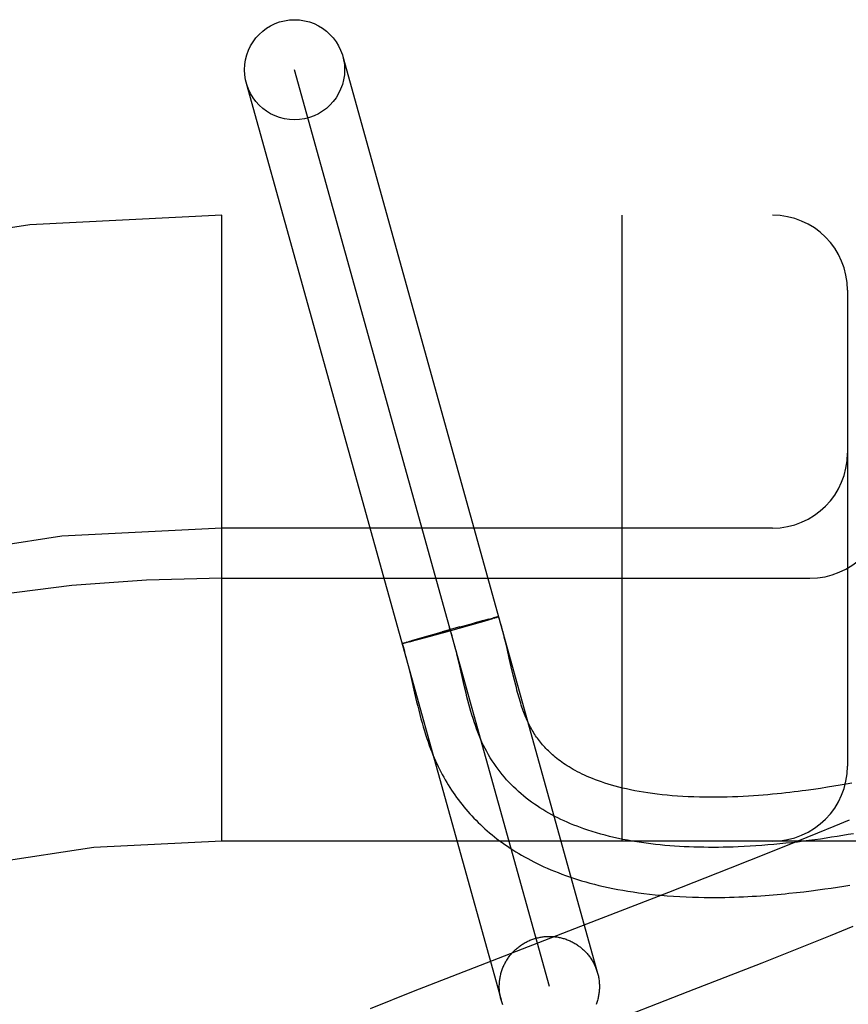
# Model space of a CAD drawing. Header units: inches. Extents: x 0 to 268, y 0 to 174.
# Tile 62 of 79: x 86.043 to 86.208, y 89.619 to 89.815. Entities that reach past the tile are written whole.
import ezdxf

# ---------------------------------------------------------------- set-up
doc = ezdxf.new("R2010")
doc.units = ezdxf.units.IN
doc.header["$LTSCALE"] = 14.749625
doc.header["$MEASUREMENT"] = 0
doc.linetypes.add('HIDDEN', pattern=[0.2, 0.1, -0.1])
doc.layers.add('DEFAULT_2', color=8, linetype='HIDDEN')

msp = doc.modelspace()

# ---------------------------------------------------------------- linework, layer by layer
at = {"layer": 'DEFAULT_2', "color": 8, "linetype": 'HIDDEN'}
for p, q in [((86.1074448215, 89.8081626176), (86.1583413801, 89.6251145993)), ((86.14870687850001, 89.622435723), (86.0978120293, 89.8054775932)), ((86.0881758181, 89.8028048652), (86.1390723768, 89.6197568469)), ((87.8307594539, 89.77645665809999), (85.33577736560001, 89.77645665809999)), ((86.0832594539, 89.65145665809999), (86.0832594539, 89.77645665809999)), ((86.1632594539, 89.65145665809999), (86.1632594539, 89.77645665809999)), ((86.2082594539, 89.76145665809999), (86.2082594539, 89.66645665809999)), ((86.1932594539, 89.71395665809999), (86.0832594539, 89.71395665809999)), ((86.0832594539, 89.7039566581), (86.20075945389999, 89.7039566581)), ((86.1371536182, 89.6959242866), (86.1375663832, 89.6960286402)), ((86.13779200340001, 89.6960856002), (86.1375400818, 89.69602263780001)), ((86.1379177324, 89.6960240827), (86.1376021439, 89.6959272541)), ((86.1380103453, 89.6961390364), (86.13779200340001, 89.6960856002)), ((86.1380539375, 89.6960673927), (86.1378451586, 89.6960019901)), ((86.1381368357, 89.69616926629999), (86.13796017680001, 89.6961260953)), ((86.1381737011, 89.6961056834), (86.1380539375, 89.6960673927)), ((86.1381942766, 89.696182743), (86.1380909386, 89.6961575)), ((86.13828153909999, 89.6961400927), (86.1381737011, 89.6961056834)), ((86.13829743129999, 89.6962063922), (86.1381942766, 89.696182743)), ((86.1383237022, 89.69615498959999), (86.1382276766, 89.6961232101)), ((86.1383431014, 89.69621655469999), (86.13825769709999, 89.69619631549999)), ((86.1383848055, 89.69622560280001), (86.1383053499, 89.6962070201)), ((86.1384225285, 89.6962335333), (86.1383490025, 89.6962166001)), ((86.1308394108, 89.6942268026), (86.127295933, 89.69324229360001)), ((86.1311264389, 89.69405874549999), (86.1275493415, 89.6930622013)), ((86.1343998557, 89.69498777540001), (86.12896044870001, 89.6934531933)), ((86.1306764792, 89.69418176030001), (86.13365663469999, 89.69499604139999)), ((86.135531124, 89.69549936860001), (86.1336157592, 89.6949852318)), ((86.13563041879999, 89.69534319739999), (86.13389897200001, 89.6948443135)), ((86.1365929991, 89.6957791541), (86.13542612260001, 89.6954711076)), ((86.1366776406, 89.6956500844), (86.13563041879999, 89.69534319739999)), ((86.1365077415, 89.6957564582), (86.1371848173, 89.69593175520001)), ((86.137321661, 89.6958419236), (86.1366776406, 89.6956500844)), ((86.137684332, 89.69595201), (86.13722649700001, 89.6958135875)), ((86.12234832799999, 89.69183442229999), (86.12466940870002, 89.6925008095)), ((86.12466374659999, 89.6922717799), (86.1226447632, 89.6917280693)), ((86.1243103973, 89.69239854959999), (86.12889499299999, 89.69368860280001)), ((86.12773699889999, 89.69311414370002), (86.12466374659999, 89.6922717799)), ((86.1193974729, 89.69094004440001), (86.11945628, 89.6909602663)), ((86.119429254, 89.69095150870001), (86.1194938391, 89.6909733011)), ((86.11946521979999, 89.6909641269), (86.11953549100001, 89.690987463)), ((86.1195053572, 89.6909778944), (86.1195812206, 89.69100274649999)), ((86.11954964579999, 89.69099280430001), (86.1196310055, 89.6910191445)), ((86.1196310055, 89.6910191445), (86.1197426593, 89.6910552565)), ((86.1197659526, 89.6909846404), (86.1196488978, 89.6909571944)), ((86.1197072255, 89.6910443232), (86.1198702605, 89.6910957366)), ((86.1198991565, 89.691016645), (86.11973665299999, 89.69097820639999)), ((86.11983263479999, 89.6910842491), (86.1200507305, 89.691152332)), ((86.1200829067, 89.69106209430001), (86.1198633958, 89.6910084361)), ((86.1200135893, 89.6911405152), (86.120304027, 89.69123000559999)), ((86.12033692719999, 89.6911255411), (86.1200482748, 89.69105315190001)), ((86.1202575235, 89.6912155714), (86.1206947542, 89.69134795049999)), ((86.1207275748, 89.6912249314), (86.12030120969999, 89.6911162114)), ((86.120635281, 89.6913299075), (86.1213089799, 89.6915303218)), ((86.12141925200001, 89.6914042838), (86.1206914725, 89.6912153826)), ((86.1212643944, 89.6915173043), (86.12239026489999, 89.69184651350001)), ((86.12267260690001, 89.6917356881), (86.1213847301, 89.6913950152)), ((86.1402632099, 89.6898951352), (86.1399391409, 89.69123790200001)), ((86.1306709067, 89.6870031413), (86.13031522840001, 89.6884943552)), ((86.14070476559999, 89.68800756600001), (86.1402632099, 89.6898951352)), ((86.1317157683, 89.6825073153), (86.1306709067, 89.6870031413)), ((86.14110995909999, 89.68625308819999), (86.14070476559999, 89.68800756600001)), ((86.1414934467, 89.68461396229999), (86.14110995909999, 89.68625308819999)), ((86.1206407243, 89.6859563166), (86.1210213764, 89.68435035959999)), ((86.1210213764, 89.68435035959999), (86.1217968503, 89.6810041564)), ((86.1417424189, 89.683578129), (86.1414934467, 89.68461396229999)), ((86.1320737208, 89.6810183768), (86.1317157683, 89.6825073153)), ((86.1419890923, 89.6825839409), (86.1417424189, 89.683578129)), ((86.1217968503, 89.6810041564), (86.1222014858, 89.6792948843)), ((86.2067851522, 89.66262982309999), (86.2055374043, 89.66241796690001)), ((86.2079851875, 89.6628413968), (86.2067851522, 89.66262982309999)), ((86.2091429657, 89.66305273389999), (86.2079851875, 89.6628413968)), ((86.2028757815, 89.66199424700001), (86.2014502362, 89.661783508)), ((86.2042362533, 89.6622059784), (86.2028757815, 89.66199424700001)), ((86.2055374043, 89.66241796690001), (86.2042362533, 89.6622059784)), ((86.2085766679, 89.6556591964), (86.20550352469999, 89.6543730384)), ((86.2022593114, 89.6530341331), (86.1979786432, 89.6512911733)), ((86.20550352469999, 89.6543730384), (86.2022593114, 89.6530341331)), ((87.0832594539, 89.65145665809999), (86.0832594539, 89.65145665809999)), ((86.1979786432, 89.6512911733), (86.1925386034, 89.64910641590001)), ((86.1925386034, 89.64910641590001), (86.18483080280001, 89.6460532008)), ((86.18483080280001, 89.6460532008), (86.1724727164, 89.64122384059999)), ((86.1980735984, 89.641194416), (86.1995395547, 89.6413623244)), ((86.1995395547, 89.6413623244), (86.200965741, 89.64153698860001)), ((86.200965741, 89.64153698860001), (86.2023533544, 89.6417174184)), ((86.2023533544, 89.6417174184), (86.20370320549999, 89.64190266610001)), ((86.20370320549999, 89.64190266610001), (86.2050156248, 89.64209179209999)), ((86.2050156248, 89.64209179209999), (86.2062910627, 89.64228396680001)), ((86.2062910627, 89.64228396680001), (86.2075298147, 89.6424784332)), ((86.2075298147, 89.6424784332), (86.20873213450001, 89.6426744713)), ((86.20488308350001, 89.632614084), (86.20941374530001, 89.6344559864)), ((86.1991894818, 89.6303311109), (86.20488308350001, 89.632614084)), ((86.19121116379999, 89.62717523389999), (86.1991894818, 89.6303311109)), ((86.1336648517, 89.6261833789), (86.121507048, 89.62140909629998)), ((86.1764050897, 89.62140012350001), (86.19121116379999, 89.62717523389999)), ((86.121507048, 89.62140909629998), (86.1129203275, 89.6179895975)), ((86.14079345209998, 89.60760018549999), (86.1764050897, 89.62140012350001))]:
    msp.add_line(p, q, dxfattribs=at)
for points in [[(86.1385622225, 89.6962497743), (86.13856097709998, 89.696246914), (86.13855565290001, 89.69624281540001), (86.13854621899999, 89.69623757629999), (86.13853268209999, 89.69623119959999), (86.13851504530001, 89.69622368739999), (86.13849331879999, 89.6962150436), (86.1384675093, 89.69620527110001), (86.1384376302, 89.6961943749), (86.13840369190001, 89.69618235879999), (86.1383657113, 89.69616922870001), (86.1383237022, 89.69615498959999)], [(86.1385793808, 89.6962564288), (86.13857394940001, 89.6962575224), (86.1385644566, 89.696257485), (86.138550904, 89.6962563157), (86.1385332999, 89.6962540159), (86.1385116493, 89.6962505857), (86.1384859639, 89.6962460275), (86.13845625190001, 89.6962403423), (86.1383886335, 89.6962250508)], [(86.13842422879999, 89.6962323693), (86.13845577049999, 89.69623855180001), (86.13848324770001, 89.6962435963), (86.13850664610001, 89.6962475), (86.1385259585, 89.6962502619), (86.1385411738, 89.69625188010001), (86.1385522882, 89.6962523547), (86.13855929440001, 89.69625168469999), (86.1385622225, 89.6962497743)], [(86.1384766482, 89.69620709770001), (86.1385036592, 89.6962171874), (86.13852663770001, 89.6962261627), (86.13854557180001, 89.69623401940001), (86.13856045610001, 89.69624075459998), (86.1385712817, 89.696246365), (86.1385780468, 89.6962508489), (86.138580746, 89.6962542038)], [(86.1399391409, 89.69123790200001), (86.1397654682, 89.691937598), (86.1395824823, 89.6926578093), (86.1393888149, 89.693399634), (86.13918289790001, 89.694164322), (86.1389630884, 89.69495268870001), (86.1387273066, 89.69576610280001), (86.13858073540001, 89.69625509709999)], [(86.13031522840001, 89.6884943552), (86.1301331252, 89.6892356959), (86.12992642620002, 89.69005504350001), (86.12971428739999, 89.69086894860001), (86.1294958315, 89.6916765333), (86.12927018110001, 89.6924769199), (86.12903645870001, 89.6932692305), (86.128793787, 89.69405258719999)], [(86.1192931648, 89.6908924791), (86.11929535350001, 89.6908957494), (86.11930178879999, 89.6909001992), (86.11931246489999, 89.6909058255), (86.11932738, 89.6909126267), (86.11934652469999, 89.6909205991), (86.1193698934, 89.69092974), (86.1193974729, 89.69094004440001)], [(86.11939654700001, 89.690902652), (86.1193690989, 89.69089765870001), (86.11934586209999, 89.6908938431), (86.11932684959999, 89.6908912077), (86.11931206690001, 89.690889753), (86.1193015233, 89.6908894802), (86.1192952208, 89.69089038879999)], [(86.1193041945, 89.690895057), (86.11948313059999, 89.6903129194), (86.11967905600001, 89.6896457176), (86.11987394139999, 89.68895176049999), (86.1200674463, 89.68823376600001), (86.1202594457, 89.6874945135), (86.12045037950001, 89.6867349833), (86.1206407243, 89.6859563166)], [(86.11948994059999, 89.690922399), (86.11945279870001, 89.6909146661), (86.1194197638, 89.6909080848), (86.1193908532, 89.69090265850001), (86.1193660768, 89.690898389), (86.1193454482, 89.69089527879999), (86.11932897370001, 89.69089332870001), (86.1193166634, 89.69089254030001), (86.1193085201, 89.6908929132), (86.1193045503, 89.6908944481)], [(86.119304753, 89.69089714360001), (86.11930913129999, 89.6909009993), (86.11931768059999, 89.69090601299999), (86.1193304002, 89.6909121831), (86.1193472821, 89.6909195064), (86.11936832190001, 89.6909279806), (86.11939350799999, 89.6909376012), (86.1194228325, 89.6909483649)], [(86.11967924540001, 89.69096477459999), (86.1195964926, 89.6909451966), (86.1195481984, 89.69093435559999), (86.1195040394, 89.69092467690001), (86.11946403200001, 89.6909161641)], [(86.2014502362, 89.661783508), (86.1999563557, 89.6615751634), (86.19918359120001, 89.6614724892), (86.19839368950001, 89.6613711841), (86.19758645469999, 89.66127151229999), (86.19676199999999, 89.6611737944), (86.1959195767, 89.6610782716), (86.19505873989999, 89.6609852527), (86.194178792, 89.66089505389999), (86.1932791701, 89.6608080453), (86.19235915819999, 89.6607246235), (86.1914181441, 89.660645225), (86.19045549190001, 89.66057032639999), (86.1894703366, 89.66050044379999), (86.1884630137, 89.6604362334), (86.18743268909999, 89.6603783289), (86.1863823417, 89.660327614), (86.18531389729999, 89.6602848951), (86.1842300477, 89.6602509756), (86.1831333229, 89.6602265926), (86.1820265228, 89.6602124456), (86.1809122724, 89.660209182), (86.17979378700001, 89.6602173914), (86.1786732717, 89.66023760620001), (86.1775563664, 89.66027019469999), (86.1764471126, 89.660315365), (86.17535216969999, 89.66037296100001), (86.17427797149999, 89.66044254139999), (86.1732282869, 89.66052358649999), (86.1722098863, 89.6606151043), (86.1712190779, 89.66071689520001), (86.1702552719, 89.66082856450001), (86.16931582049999, 89.66095001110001), (86.1683982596, 89.66108119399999), (86.1675016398, 89.66122194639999), (86.1666235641, 89.661372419), (86.1657661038, 89.6615320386), (86.16492980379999, 89.66170039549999), (86.1641165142, 89.66187674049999), (86.1633279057, 89.6620602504), (86.16256438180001, 89.66225031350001), (86.1618269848, 89.6624460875), (86.1611149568, 89.66264712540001), (86.16042806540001, 89.66285284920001), (86.15976559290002, 89.66306283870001), (86.1591270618, 89.6632766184), (86.158511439, 89.6634938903), (86.1579177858, 89.66371436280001), (86.157345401, 89.66393770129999), (86.1567934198, 89.6641636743), (86.1562614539, 89.6643918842), (86.15574895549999, 89.6646219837), (86.1552553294, 89.6648536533), (86.1547801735, 89.665086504), (86.1543223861, 89.6653205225), (86.1538811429, 89.6655556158), (86.15345541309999, 89.6657918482), (86.1530440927, 89.66602937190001), (86.15264663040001, 89.6662680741), (86.15226232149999, 89.6665079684), (86.1518907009, 89.6667489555), (86.15153126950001, 89.6669909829), (86.1511835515, 89.6672340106), (86.15084697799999, 89.66747809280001), (86.1505212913, 89.6677230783), (86.1502061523, 89.66796888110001), (86.1499012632, 89.66821539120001), (86.14960634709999, 89.6684624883), (86.1493210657, 89.66871011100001), (86.14904512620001, 89.66895817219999), (86.1487781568, 89.6692066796), (86.14851982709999, 89.6694556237), (86.1482697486, 89.6697050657), (86.1480275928, 89.6699550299), (86.14779295, 89.6702056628), (86.1475654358, 89.6704571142), (86.1473447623, 89.6707094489), (86.1471305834, 89.670962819), (86.14692277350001, 89.6712171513), (86.14672118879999, 89.671472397), (86.1465255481, 89.671728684), (86.14633589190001, 89.67198571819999), (86.1461511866, 89.6722447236), (86.1459708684, 89.6725064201), (86.14579389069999, 89.6727723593), (86.14561897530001, 89.6730446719), (86.14544666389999, 89.6733228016), (86.14527619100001, 89.6736083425), (86.1451102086, 89.6738970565), (86.1449505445, 89.6741855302), (86.1447981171, 89.67447155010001), (86.14465524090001, 89.67474982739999), (86.144518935, 89.67502523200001), (86.14438802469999, 89.6752995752), (86.14426038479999, 89.6755770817), (86.14413313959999, 89.6758644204), (86.1440060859, 89.676162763), (86.1438774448, 89.67647687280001), (86.1437481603, 89.6768050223), (86.14361897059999, 89.677145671), (86.1434900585, 89.6774985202), (86.1433618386, 89.67786248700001), (86.14323430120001, 89.6782375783), (86.14310756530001, 89.6786233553), (86.14298152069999, 89.67902003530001), (86.142856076, 89.6794277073), (86.1427311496, 89.679846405), (86.142606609, 89.6802763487), (86.1424824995, 89.68071712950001), (86.1423587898, 89.681168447), (86.14223538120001, 89.6816301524), (86.1421122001, 89.6821019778), (86.1419890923, 89.6825839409)], [(86.18638571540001, 89.6503186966), (86.1854065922, 89.6502820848), (86.18442716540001, 89.65025266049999), (86.1834477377, 89.6502306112), (86.1824686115, 89.6502161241), (86.1814900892, 89.6502093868), (86.1805124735, 89.6502105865), (86.1795360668, 89.6502199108), (86.1785611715, 89.650237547), (86.1775880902, 89.6502636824), (86.17661712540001, 89.65029850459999), (86.1756485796, 89.6503422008), (86.17468275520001, 89.6503949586), (86.17371995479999, 89.65045696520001), (86.1727604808, 89.6505284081), (86.1718046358, 89.65060947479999), (86.1708527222, 89.6507003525), (86.1699050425, 89.6508012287), (86.1689618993, 89.6509122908), (86.16802359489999, 89.65103372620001), (86.16709043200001, 89.65116572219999), (86.16616271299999, 89.6513084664), (86.16524074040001, 89.651462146), (86.1643248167, 89.65162694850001), (86.1634152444, 89.65180306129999), (86.162512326, 89.6519906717), (86.1616163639, 89.65218996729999), (86.16072766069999, 89.65240113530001), (86.1598465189, 89.65262436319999), (86.1589732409, 89.6528598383), (86.1581081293, 89.6531077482), (86.1572514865, 89.6533682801), (86.1564036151, 89.6536416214), (86.1555648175, 89.6539279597), (86.15489648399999, 89.65416799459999), (86.15423438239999, 89.6544166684), (86.1535786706, 89.65467407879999), (86.15292950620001, 89.6549403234), (86.152287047, 89.6552155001), (86.1516514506, 89.6554997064), (86.1510228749, 89.65579304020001), (86.1504014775, 89.6560955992), (86.14978741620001, 89.656407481), (86.14918084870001, 89.6567287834), (86.14858193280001, 89.657059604), (86.147990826, 89.6574000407), (86.14740768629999, 89.657750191), (86.14683267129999, 89.6581101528), (86.14626593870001, 89.65848002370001), (86.1457076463, 89.6588599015), (86.1451579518, 89.65924988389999), (86.14461701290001, 89.6596500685), (86.14408498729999, 89.6600605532), (86.1435620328, 89.66048143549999), (86.14304830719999, 89.6609128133), (86.142543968, 89.6613547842), (86.14204917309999, 89.6618074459), (86.1415640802, 89.66227089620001), (86.141088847, 89.6627452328), (86.14062363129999, 89.6632305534), (86.1401685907, 89.6637269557), (86.13972388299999, 89.6642345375), (86.13928966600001, 89.66475339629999), (86.1388660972, 89.66528363), (86.13845333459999, 89.66582533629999), (86.1380515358, 89.6663786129), (86.1376608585, 89.6669435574), (86.1372814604, 89.6675202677), (86.13691349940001, 89.6681088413), (86.136557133, 89.66870937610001), (86.1362125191, 89.6693219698), (86.1358798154, 89.66994672), (86.1355591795, 89.6705837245), (86.1352507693, 89.6712330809), (86.1349547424, 89.6718948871), (86.1346811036, 89.6725446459), (86.13441848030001, 89.6732054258), (86.13416623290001, 89.67387658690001), (86.1339237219, 89.6745574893), (86.1336903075, 89.67524749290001), (86.1334653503, 89.67594595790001), (86.13324821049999, 89.6766522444), (86.1330382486, 89.6773657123), (86.132834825, 89.6780857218), (86.1326373, 89.678811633), (86.1324450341, 89.6795428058), (86.1322573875, 89.68027860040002), (86.1320737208, 89.6810183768)], [(86.1222014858, 89.6792948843), (86.1224100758, 89.6784391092), (86.1226231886, 89.6775869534), (86.1228409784, 89.6767415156), (86.12306350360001, 89.67590595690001), (86.123290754, 89.6750830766), (86.12352248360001, 89.6742757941), (86.1237583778, 89.67348676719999), (86.12399787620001, 89.67271874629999), (86.1242402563, 89.67197416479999), (86.12448447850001, 89.67125579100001), (86.1247296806, 89.6705651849), (86.1249739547, 89.6699061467), (86.1252182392, 89.6692743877), (86.1254619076, 89.66866989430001), (86.1257083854, 89.6680830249), (86.12595992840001, 89.6675080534), (86.1262166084, 89.66694431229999), (86.12648117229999, 89.6663854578), (86.1267524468, 89.66583386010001), (86.1270302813, 89.6652895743), (86.1273145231, 89.6647526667), (86.1276047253, 89.66422371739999), (86.12790151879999, 89.66370134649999), (86.1282054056, 89.6631845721), (86.1285165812, 89.66267303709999), (86.128835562, 89.66216593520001), (86.1291620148, 89.66166384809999), (86.1294957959, 89.66116699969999), (86.12983677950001, 89.6606755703), (86.1301847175, 89.6601898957), (86.13053979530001, 89.6597097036), (86.1309020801, 89.6592349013), (86.1312717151, 89.6587653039), (86.1316488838, 89.65830070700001), (86.13203358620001, 89.6578411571), (86.1324258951, 89.6573866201), (86.1328258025, 89.6569371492), (86.13323331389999, 89.65649278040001), (86.1336484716, 89.6560535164), (86.1340712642, 89.6556194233), (86.1345018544, 89.655190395), (86.13494035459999, 89.6547663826), (86.1353869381, 89.65434729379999), (86.13584177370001, 89.6539330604), (86.1363050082, 89.6535236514), (86.13677681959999, 89.653119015), (86.13725736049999, 89.65271913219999), (86.1377467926, 89.6523239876), (86.138245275, 89.6519335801), (86.1387529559, 89.65154792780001), (86.1392700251, 89.65116702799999), (86.1397966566, 89.65079090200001), (86.1403330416, 89.6504195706), (86.1408793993, 89.65005304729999), (86.14143594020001, 89.64969136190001), (86.14200288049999, 89.64933454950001), (86.14258042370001, 89.6489826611), (86.1431687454, 89.6486357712), (86.14376812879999, 89.6482938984), (86.1443788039, 89.6479571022), (86.1450010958, 89.6476254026), (86.14563535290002, 89.6472988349), (86.14628188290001, 89.646977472), (86.1469410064, 89.64666138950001), (86.1476130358, 89.646350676), (86.148298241, 89.6460454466), (86.14899705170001, 89.64574575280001), (86.14970987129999, 89.64545168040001), (86.15043712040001, 89.6451633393), (86.1511792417, 89.644880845), (86.1519366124, 89.64460434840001), (86.1527095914, 89.64433401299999), (86.1534986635, 89.6440699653), (86.1543042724, 89.6438123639), (86.1551269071, 89.6435613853), (86.1559670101, 89.6433172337), (86.1568251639, 89.64308008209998), (86.15770181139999, 89.6428501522), (86.15859779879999, 89.64262757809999), (86.1595140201, 89.64241253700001), (86.160450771, 89.6422053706), (86.1614088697, 89.6420063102), (86.1623875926, 89.6418158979), (86.16338659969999, 89.64163454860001), (86.1644054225, 89.641462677), (86.1654422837, 89.64130086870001), (86.1665005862, 89.6411488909), (86.1675805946, 89.6410070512), (86.16868995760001, 89.64087481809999), (86.16983617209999, 89.6407520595), (86.1710201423, 89.6406395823), (86.17225267, 89.6405374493), (86.1735113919, 89.6404483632), (86.17478436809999, 89.64037337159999), (86.17605041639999, 89.6403133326), (86.1772885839, 89.6402681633), (86.1784859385, 89.64023681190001), (86.17961707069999, 89.64021802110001), (86.1806986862, 89.6402096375), (86.18173515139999, 89.6402101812), (86.1827384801, 89.64021851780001), (86.1837228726, 89.6402339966), (86.18468620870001, 89.6402559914), (86.185631, 89.6402840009), (86.18655763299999, 89.64031753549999), (86.1874670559, 89.6403561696), (86.1883601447, 89.6403995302), (86.189237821, 89.6404472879), (86.1901009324, 89.64049914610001), (86.19095038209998, 89.6405548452), (86.1917869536, 89.6406141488), (86.19261167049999, 89.6406768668), (86.1934247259, 89.64074277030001), (86.19422663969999, 89.64081167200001), (86.19501747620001, 89.64088336), (86.1957974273, 89.6409576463), (86.19656665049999, 89.6410343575), (86.1980735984, 89.641194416)], [(86.2094588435, 89.65294629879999), (86.2083826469, 89.6527576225), (86.20729495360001, 89.6525729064), (86.2061963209, 89.6523924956), (86.20508730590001, 89.6522167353), (86.2039684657, 89.6520459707), (86.2028403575, 89.6518805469), (86.2017035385, 89.6517208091), (86.2005585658, 89.6515671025), (86.19940599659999, 89.65141977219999), (86.19824638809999, 89.6512791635), (86.19708029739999, 89.65114562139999), (86.1959082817, 89.6510194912), (86.19473089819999, 89.650901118), (86.19354870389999, 89.65079084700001), (86.19236225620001, 89.6506890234), (86.19117211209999, 89.6505959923), (86.1899788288, 89.6505120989), (86.1887829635, 89.6504376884), (86.1875850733, 89.6503731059), (86.18638571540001, 89.6503186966)], [(86.1724727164, 89.64122384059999), (86.1560995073, 89.6348838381), (86.1336648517, 89.6261833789)], [(86.1390723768, 89.6197568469), (86.1390176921, 89.6199619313), (86.1389673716, 89.6201681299), (86.1389214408, 89.6203753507), (86.13887991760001, 89.6205834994), (86.1388428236, 89.62079248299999), (86.1388101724, 89.6210022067), (86.13878198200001, 89.6212125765), (86.1387582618, 89.6214234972), (86.13873902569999, 89.6216348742), (86.1387242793, 89.62184661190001), (86.1387140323, 89.6220586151), (86.13870828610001, 89.6222707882), (86.1387070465, 89.6224830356), (86.13871031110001, 89.6226952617), (86.13871808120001, 89.6229073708), (86.1387303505, 89.6231192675), (86.1387471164, 89.62333085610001), (86.1387683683, 89.6235420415), (86.1387940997, 89.6237527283), (86.13882429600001, 89.6239628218), (86.1388589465, 89.62417222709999), (86.1388980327, 89.62438085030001), (86.13894154, 89.62458859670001), (86.13898944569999, 89.6247953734), (86.13904173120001, 89.6250010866), (86.1390983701, 89.62520564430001), (86.13915933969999, 89.6254089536), (86.1392246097, 89.62561092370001), (86.1392941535, 89.6258114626), (86.139367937, 89.62601048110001), (86.13944592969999, 89.6262078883), (86.13952809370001, 89.6264035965), (86.13961439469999, 89.6265975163), (86.1397047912, 89.62678956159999), (86.139799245, 89.62697964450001), (86.139897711, 89.6271676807), (86.1400001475, 89.6273535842), (86.14010650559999, 89.62753727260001), (86.1402167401, 89.6277186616), (86.1403307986, 89.6278976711), (86.1404486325, 89.6280742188), (86.1405701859, 89.6282482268), (86.1406954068, 89.628419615), (86.1408242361, 89.62858830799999), (86.1409566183, 89.6287542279), (86.14109249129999, 89.6289173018), (86.14123179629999, 89.6290774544), (86.1413744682, 89.62923461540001), (86.1415204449, 89.62938871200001), (86.1416696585, 89.62953967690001), (86.141822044, 89.6296874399), (86.14197753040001, 89.6298319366), (86.1421360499, 89.6299730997), (86.14229752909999, 89.63011086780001), (86.142461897, 89.6302451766), (86.14262907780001, 89.63037596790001), (86.14279899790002, 89.63050318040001), (86.14297157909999, 89.6306267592), (86.1431467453, 89.63074664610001), (86.1433244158, 89.63086278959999), (86.1435045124, 89.6309751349), (86.1436869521, 89.63108363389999), (86.1438716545, 89.6311882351), (86.1440585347, 89.6312888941), (86.14424751, 89.6313855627), (86.1444384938, 89.63147820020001), (86.14463140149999, 89.6315667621), (86.1448261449, 89.63165121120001), (86.1450226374, 89.63173150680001), (86.1452207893, 89.6318076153), (86.1454205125, 89.6318794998), (86.1456217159, 89.6319471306), (86.1458242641, 89.6320104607), (86.1460282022, 89.6320695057)], [(86.1460282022, 89.6320695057), (86.1462333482, 89.6321242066), (86.1464395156, 89.63217452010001), (86.1466467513, 89.6322204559), (86.146854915, 89.6322619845), (86.1470639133, 89.6322990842), (86.1472736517, 89.63233174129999), (86.14748403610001, 89.632359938), (86.14769497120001, 89.6323836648), (86.1479063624, 89.63240290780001), (86.1481181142, 89.6324176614), (86.14833013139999, 89.632427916), (86.1485423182, 89.63243367), (86.1487545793, 89.63243491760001), (86.14896681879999, 89.6324316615), (86.1491789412, 89.6324239), (86.1493908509, 89.6324116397), (86.1496024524, 89.63239488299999), (86.1498136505, 89.6323736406), (86.15002434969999, 89.632347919), (86.1502344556, 89.6323177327), (86.15044387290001, 89.6322830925), (86.1506525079, 89.6322440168), (86.15086026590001, 89.6322005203), (86.151067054, 89.6321526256), (86.1512727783, 89.6321003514), (86.15147734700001, 89.632043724), (86.1516806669, 89.63198276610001), (86.1518826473, 89.63191750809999), (86.1520831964, 89.6318479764), (86.15228222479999, 89.6317742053), (86.1524796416, 89.6316962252), (86.1526753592, 89.631614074), (86.15286928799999, 89.6315277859), (86.15306134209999, 89.6314374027), (86.1532514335, 89.6313429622), (86.153439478, 89.6312445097), (86.1536253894, 89.631142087), (86.15380908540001, 89.6310357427), (86.15399048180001, 89.63092552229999), (86.15416949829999, 89.63081147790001), (86.15434605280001, 89.6306936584), (86.1545200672, 89.6305721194), (86.1546914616, 89.6304469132), (86.1548601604, 89.6303180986), (86.1550260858, 89.63018573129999), (86.1551891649, 89.6300498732), (86.1553493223, 89.6299105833), (86.15550648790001, 89.6297679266), (86.1556605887, 89.6296219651), (86.1558115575, 89.62947276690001), (86.1559593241, 89.6293203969), (86.156103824, 89.6291649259), (86.15624499, 89.629006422), (86.1563827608, 89.62884495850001), (86.1565170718, 89.6286806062), (86.156647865, 89.62851344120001), (86.1567750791, 89.6283435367), (86.1568986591, 89.6281709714), (86.1570185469, 89.627995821), (86.15713469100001, 89.62781816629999), (86.1572470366, 89.6276380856), (86.15735553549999, 89.6274556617), (86.15746013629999, 89.6272709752), (86.15756079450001, 89.6270841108), (86.157657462, 89.62689515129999), (86.1577500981, 89.62670418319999), (86.15783865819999, 89.62651129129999), (86.1579231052, 89.6263165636), (86.1580033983, 89.6261200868), (86.1580795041, 89.62592195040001), (86.15815138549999, 89.62572224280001), (86.1582190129, 89.62552105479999), (86.15828235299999, 89.6253184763), (86.1583413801, 89.6251145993)], [(86.1583413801, 89.6251145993), (86.1583960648, 89.6249095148), (86.15844638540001, 89.62470331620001), (86.15849231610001, 89.62449609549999), (86.1585338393, 89.6242879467), (86.1585709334, 89.62407896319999), (86.15860358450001, 89.62386923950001), (86.1586317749, 89.62365886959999), (86.1586554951, 89.6234479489), (86.15867473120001, 89.62323657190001), (86.1586894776, 89.6230248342), (86.1586997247, 89.622812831), (86.1587054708, 89.62260065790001), (86.15870671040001, 89.6223884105), (86.1587034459, 89.6221761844), (86.1586956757, 89.62196407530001), (86.15868340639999, 89.6217521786), (86.15866664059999, 89.62154059), (86.15864538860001, 89.62132940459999), (86.15861965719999, 89.6211187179), (86.158589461, 89.6209086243), (86.1585548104, 89.620699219), (86.1585157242, 89.6204905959), (86.15847221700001, 89.6202828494), (86.1584243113, 89.6200760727), (86.1583720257, 89.61987035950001), (86.1583153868, 89.6196658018), (86.1582544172, 89.6194624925), (86.15818914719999, 89.6192605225), (86.1581196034, 89.61905998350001), (86.1580458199, 89.6188609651)], [(86.1394103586, 89.61875135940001), (86.13933425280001, 89.6189494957), (86.1392623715, 89.6191492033), (86.1391947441, 89.61935039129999), (86.139131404, 89.6195529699), (86.1390723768, 89.6197568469)]]:
    msp.add_lwpolyline(points, dxfattribs=at)
msp.add_circle((86.09781013, 89.8054844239), 0.01, dxfattribs=at)
for centre, radius, start, end in [((86.0832594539, 89.40145665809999), 0.375, 90, 180), ((86.1932594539, 89.76145665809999), 0.015, 0, 89.9999999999), ((86.1932594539, 89.72895665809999), 0.015, 270, 360), ((86.20075945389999, 89.7189566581), 0.015, 270, 360), ((86.0832594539, 89.40145665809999), 0.3125, 90, 180), ((86.0832594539, 89.40145665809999), 0.3025, 89.999999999, 180), ((86.1932594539, 89.66645665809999), 0.015, 270.0000000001, 360), ((86.0832594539, 89.40145665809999), 0.25, 90, 180)]:
    msp.add_arc(centre, radius, start, end, dxfattribs=at)

doc.saveas('drawing.dxf')
